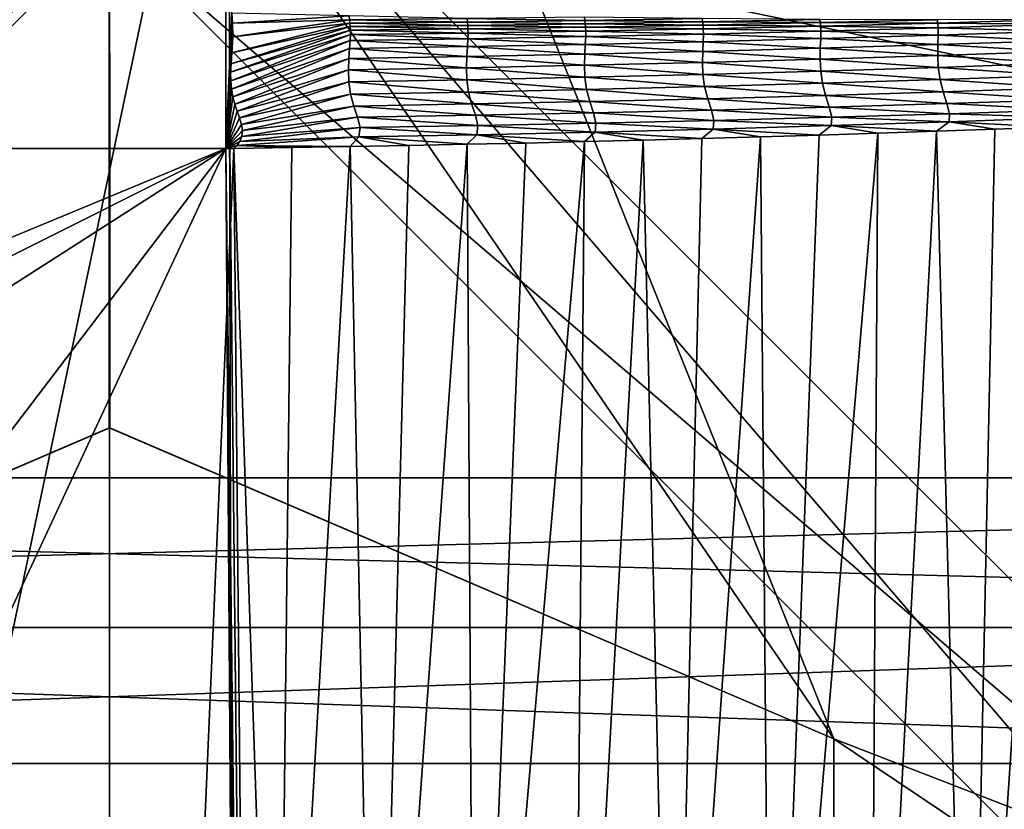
# Model space of a CAD drawing. Extents: x -65 to 446, y -88 to 1542.
# Tile 102 of 223: x 49.82 to 51.79, y -23.36 to -21.78. Entities that reach past the tile are written whole.
import ezdxf

# ---------------------------------------------------------------- set-up
doc = ezdxf.new("R2010")
doc.units = 0
doc.header["$LTSCALE"] = 74.25
for name, color, linetype in [('15', 7, 'CONTINUOUS'), ('16', 7, 'CONTINUOUS'), ('212', 7, 'CONTINUOUS'), ('219', 7, 'CONTINUOUS'), ('36', 7, 'CONTINUOUS'), ('37', 7, 'CONTINUOUS'), ('38', 7, 'CONTINUOUS'), ('39', 7, 'CONTINUOUS'), ('4', 7, 'CONTINUOUS'), ('458', 7, 'CONTINUOUS'), ('471', 7, 'CONTINUOUS'), ('5', 7, 'CONTINUOUS'), ('516', 7, 'CONTINUOUS'), ('522', 7, 'CONTINUOUS'), ('523', 7, 'CONTINUOUS'), ('530', 7, 'CONTINUOUS'), ('589', 7, 'CONTINUOUS'), ('592', 7, 'CONTINUOUS'), ('593', 7, 'CONTINUOUS'), ('6', 7, 'CONTINUOUS'), ('635', 7, 'CONTINUOUS'), ('648', 7, 'CONTINUOUS'), ('658', 7, 'CONTINUOUS'), ('698', 7, 'CONTINUOUS'), ('776', 7, 'CONTINUOUS'), ('778', 7, 'CONTINUOUS'), ('824', 7, 'CONTINUOUS'), ('853', 7, 'CONTINUOUS'), ('880', 7, 'CONTINUOUS'), ('884', 7, 'CONTINUOUS'), ('937', 7, 'CONTINUOUS')]:
    doc.layers.add(name, color=color, linetype=linetype)

msp = doc.modelspace()

# ---------------------------------------------------------------- linework, layer by layer
at = {"layer": '15', "linetype": 'CONTINUOUS'}
for points in [[(46.5, -31, 6.0622), (53.5, -31, 6.0622), (46.1374, -23.272, 6.6894), (46.5, -31, 6.0622)], [(46.1374, -23.272, 6.6894), (53.5, -31, 6.0622), (53.8626, -23.272, 6.6894), (46.1374, -23.272, 6.6894)]]:
    msp.add_3dface(points, dxfattribs=at)
at = {"layer": '16', "linetype": 'CONTINUOUS'}
for points in [[(55.75, -20.3, 9.9593), (44.25, -20.3, 9.9593), (55.75, -22.7, 9.9593), (55.75, -20.3, 9.9593)], [(55.75, -22.7, 9.9593), (44.25, -20.3, 9.9593), (44.25, -22.7, 9.9593), (55.75, -22.7, 9.9593)]]:
    msp.add_3dface(points, dxfattribs=at)
at = {"layer": '212', "color": 7, "linetype": 'CONTINUOUS'}
for points in [[(47, -24.6, -14.45), (50.0002, -21.6, -14.45), (47, -24.6, -13.45), (47, -24.6, -14.45)], [(47, -24.6, -13.45), (50.0002, -21.6, -14.45), (49.9998, -21.6, -13.45), (47, -24.6, -13.45)], [(50.0002, -21.6, -14.45), (53, -24.6, -14.45), (49.9998, -21.6, -13.45), (50.0002, -21.6, -14.45)], [(53, -24.6, -14.45), (53, -24.6, -13.45), (49.9998, -21.6, -13.45), (53, -24.6, -14.45)]]:
    msp.add_3dface(points, dxfattribs=at)
at = {"layer": '219', "color": 7, "linetype": 'CONTINUOUS'}
for points in [[(51.45, -23.2225, -18), (51.45, -25.9775, -18), (51.45, -23.2225, -15.95), (51.45, -23.2225, -18)], [(51.45, -25.9775, -18), (51.45, -25.9775, -15.95), (51.45, -23.2225, -15.95), (51.45, -25.9775, -18)]]:
    msp.add_3dface(points, dxfattribs=at)
at = {"layer": '36', "linetype": 'CONTINUOUS'}
for points in [[(44.4, -23, -9.6995), (44.25, -22.7, -9.9593), (55.75, -22.7, -9.9593), (44.4, -23, -9.6995)], [(55.6, -23, -9.6995), (44.4, -23, -9.6995), (55.75, -22.7, -9.9593), (55.6, -23, -9.6995)]]:
    msp.add_3dface(points, dxfattribs=at)
at = {"layer": '37', "linetype": 'CONTINUOUS'}
for points in [[(44.4, -23, 9.6995), (55.6, -23, 9.6995), (44.25, -22.7, 9.9593), (44.4, -23, 9.6995)], [(55.6, -23, 9.6995), (55.75, -22.7, 9.9593), (44.25, -22.7, 9.9593), (55.6, -23, 9.6995)]]:
    msp.add_3dface(points, dxfattribs=at)
at = {"layer": '38', "linetype": 'CONTINUOUS'}
for points in [[(46.1374, -23.272, -6.6894), (45.988, -23, -6.9481), (54.012, -23, -6.9481), (46.1374, -23.272, -6.6894)], [(53.8626, -23.272, -6.6894), (46.1374, -23.272, -6.6894), (54.012, -23, -6.9481), (53.8626, -23.272, -6.6894)]]:
    msp.add_3dface(points, dxfattribs=at)
at = {"layer": '39', "linetype": 'CONTINUOUS'}
for points in [[(54.012, -23, 6.9481), (45.988, -23, 6.9481), (53.8626, -23.272, 6.6894), (54.012, -23, 6.9481)], [(45.988, -23, 6.9481), (46.1374, -23.272, 6.6894), (53.8626, -23.272, 6.6894), (45.988, -23, 6.9481)]]:
    msp.add_3dface(points, dxfattribs=at)
at = {"layer": '4', "linetype": 'CONTINUOUS'}
for points in [[(53.8626, -23.272, -6.6894), (46.5, -31, -6.0622), (46.1374, -23.272, -6.6894), (53.8626, -23.272, -6.6894)], [(53.5, -31, -6.0622), (46.5, -31, -6.0622), (53.8626, -23.272, -6.6894), (53.5, -31, -6.0622)]]:
    msp.add_3dface(points, dxfattribs=at)
at = {"layer": '458', "color": 7, "linetype": 'CONTINUOUS'}
for points in [[(48.55, -23.2225, -18), (49.9994, -22.6, -18), (48.55, -23.2225, -15.95), (48.55, -23.2225, -18)], [(49.9994, -22.6, -18), (50.0006, -22.6, -15.95), (48.55, -23.2225, -15.95), (49.9994, -22.6, -18)], [(49.9994, -22.6, -18), (51.45, -23.2225, -18), (50.0006, -22.6, -15.95), (49.9994, -22.6, -18)], [(51.45, -23.2225, -18), (51.45, -23.2225, -15.95), (50.0006, -22.6, -15.95), (51.45, -23.2225, -18)]]:
    msp.add_3dface(points, dxfattribs=at)
at = {"layer": '471', "color": 7, "linetype": 'CONTINUOUS'}
for points in [[(46.5, -24.6, -14.45), (50.0001, -21.1, -14.45), (47, -24.6, -14.45), (46.5, -24.6, -14.45)], [(47, -24.6, -14.45), (50.0001, -21.1, -14.45), (50.0002, -21.6, -14.45), (47, -24.6, -14.45)], [(50.0001, -21.1, -14.45), (53.5, -24.6, -14.45), (50.0002, -21.6, -14.45), (50.0001, -21.1, -14.45)], [(50.0002, -21.6, -14.45), (53.5, -24.6, -14.45), (53, -24.6, -14.45), (50.0002, -21.6, -14.45)]]:
    msp.add_3dface(points, dxfattribs=at)
at = {"layer": '5', "linetype": 'CONTINUOUS'}
for points in [[(44.4, -23, 9.6995), (45.988, -23, 6.9481), (55.6, -23, 9.6995), (44.4, -23, 9.6995)], [(54.012, -23, -6.9481), (45.988, -23, -6.9481), (44.4, -23, -9.6995), (54.012, -23, -6.9481)], [(55.6, -23, -9.6995), (54.012, -23, -6.9481), (44.4, -23, -9.6995), (55.6, -23, -9.6995)], [(45.988, -23, 6.9481), (54.012, -23, 6.9481), (55.6, -23, 9.6995), (45.988, -23, 6.9481)]]:
    msp.add_3dface(points, dxfattribs=at)
at = {"layer": '516', "color": 7, "linetype": 'CONTINUOUS'}
for points in [[(49.9999, -21.1, -13.45), (46.5, -24.6, -13.45), (49.9998, -21.6, -13.45), (49.9999, -21.1, -13.45)], [(53, -24.6, -13.45), (49.9999, -21.1, -13.45), (49.9998, -21.6, -13.45), (53, -24.6, -13.45)], [(49.9999, -21.1, -13.45), (53, -24.6, -13.45), (53.5, -24.6, -13.45), (49.9999, -21.1, -13.45)], [(46.5, -24.6, -13.45), (47, -24.6, -13.45), (49.9998, -21.6, -13.45), (46.5, -24.6, -13.45)]]:
    msp.add_3dface(points, dxfattribs=at)
at = {"layer": '522', "color": 7, "linetype": 'CONTINUOUS'}
for points in [[(50, -16.5, 13.9), (50, -32.2574, 13.9), (59.8285, -32.3284, 9.8298), (50, -16.5, 13.9)], [(63.9, -18.9401, 0), (50, -16.5, 13.9), (63.9, -32.5), (63.9, -18.9401, 0)], [(63.9, -32.5), (50, -16.5, 13.9), (59.8285, -32.3284, 9.8298), (63.9, -32.5)]]:
    msp.add_3dface(points, dxfattribs=at)
at = {"layer": '523', "color": 7, "linetype": 'CONTINUOUS'}
for points in [[(50, -16.5, 13.9), (36.1, -16.5), (50, -32.2574, 13.9), (50, -16.5, 13.9)], [(50, -32.2574, 13.9), (36.1, -16.5), (41.704, -32.3053, 11.1529), (50, -32.2574, 13.9)]]:
    msp.add_3dface(points, dxfattribs=at)
at = {"layer": '530', "color": 7, "linetype": 'CONTINUOUS'}
for points in [[(44.7901, -21.624, -15.128), (49.9981, -18.6, -16), (44, -24.6, -17), (44.7901, -21.624, -15.128)], [(44, -24.6, -17), (49.9981, -18.6, -16), (50, -18.6, -17), (44, -24.6, -17)], [(50, -18.6, -17), (55.2099, -21.624, -15.128), (56, -24.6, -17), (50, -18.6, -17)]]:
    msp.add_3dface(points, dxfattribs=at)
at = {"layer": '589', "color": 7, "linetype": 'CONTINUOUS'}
for points in [[(45, -24.6, -18), (50.0003, -19.6, -18), (48.55, -23.2225, -18), (45, -24.6, -18)], [(48.55, -23.2225, -18), (50.0003, -19.6, -18), (49.9994, -22.6, -18), (48.55, -23.2225, -18)], [(50.0003, -19.6, -18), (51.45, -23.2225, -18), (49.9994, -22.6, -18), (50.0003, -19.6, -18)], [(50.0003, -19.6, -18), (55, -24.6, -18), (51.45, -23.2225, -18), (50.0003, -19.6, -18)], [(51.45, -23.2225, -18), (55, -24.6, -18), (51.45, -25.9775, -18), (51.45, -23.2225, -18)]]:
    msp.add_3dface(points, dxfattribs=at)
at = {"layer": '592', "color": 7, "linetype": 'CONTINUOUS'}
for points in [[(44.2929, -24.6, -17.7071), (50, -18.8929, -17.7071), (44.6173, -24.6, -17.9239), (44.2929, -24.6, -17.7071)], [(50, -18.8929, -17.7071), (45, -24.6, -18), (44.6173, -24.6, -17.9239), (50, -18.8929, -17.7071)], [(45, -24.6, -18), (50, -18.8929, -17.7071), (50.0003, -19.6, -18), (45, -24.6, -18)], [(50, -18.8929, -17.7071), (55.7071, -24.6, -17.7071), (50.0003, -19.6, -18), (50, -18.8929, -17.7071)], [(50.0003, -19.6, -18), (55.7071, -24.6, -17.7071), (55.3827, -24.6, -17.9239), (50.0003, -19.6, -18)], [(55, -24.6, -18), (50.0003, -19.6, -18), (55.3827, -24.6, -17.9239), (55, -24.6, -18)]]:
    msp.add_3dface(points, dxfattribs=at)
at = {"layer": '593', "color": 7, "linetype": 'CONTINUOUS'}
for points in [[(44, -24.6, -17), (50, -18.6, -17), (44.0761, -24.6, -17.3827), (44, -24.6, -17)], [(50, -18.6, -17), (44.2929, -24.6, -17.7071), (44.0761, -24.6, -17.3827), (50, -18.6, -17)], [(44.2929, -24.6, -17.7071), (50, -18.6, -17), (50, -18.8929, -17.7071), (44.2929, -24.6, -17.7071)], [(50, -18.6, -17), (56, -24.6, -17), (50, -18.8929, -17.7071), (50, -18.6, -17)], [(56, -24.6, -17), (55.9239, -24.6, -17.3827), (50, -18.8929, -17.7071), (56, -24.6, -17)], [(55.9239, -24.6, -17.3827), (55.7071, -24.6, -17.7071), (50, -18.8929, -17.7071), (55.9239, -24.6, -17.3827)]]:
    msp.add_3dface(points, dxfattribs=at)
at = {"layer": '6', "linetype": 'CONTINUOUS'}
for points in [[(44.25, -20.3, -9.9593), (55.75, -20.3, -9.9593), (44.25, -22.7, -9.9593), (44.25, -20.3, -9.9593)], [(44.25, -22.7, -9.9593), (55.75, -20.3, -9.9593), (55.75, -22.7, -9.9593), (44.25, -22.7, -9.9593)]]:
    msp.add_3dface(points, dxfattribs=at)
at = {"layer": '635', "color": 7, "linetype": 'CONTINUOUS'}
for points in [[(46.5, -24.6, -13.45), (49.9999, -21.1, -13.45), (46.5, -24.6, -12.1041), (46.5, -24.6, -13.45)], [(46.5, -24.6, -12.1041), (49.9999, -21.1, -13.45), (49.9998, -21.1, -12.6), (46.5, -24.6, -12.1041)], [(49.9999, -21.1, -13.45), (53.5, -24.6, -13.45), (49.9998, -21.1, -12.6), (49.9999, -21.1, -13.45)], [(53.5, -24.6, -13.45), (53.5, -24.6, -12.1041), (49.9998, -21.1, -12.6), (53.5, -24.6, -13.45)]]:
    msp.add_3dface(points, dxfattribs=at)
at = {"layer": '648', "color": 7, "linetype": 'CONTINUOUS'}
for points in [[(49.9999, -21.1, -15.95), (46.5, -24.6, -15.95), (48.55, -23.2225, -15.95), (49.9999, -21.1, -15.95)], [(50.0006, -22.6, -15.95), (49.9999, -21.1, -15.95), (48.55, -23.2225, -15.95), (50.0006, -22.6, -15.95)], [(49.9999, -21.1, -15.95), (51.45, -23.2225, -15.95), (53.5, -24.6, -15.95), (49.9999, -21.1, -15.95)], [(51.45, -23.2225, -15.95), (49.9999, -21.1, -15.95), (50.0006, -22.6, -15.95), (51.45, -23.2225, -15.95)], [(51.45, -23.2225, -15.95), (51.45, -25.9775, -15.95), (53.5, -24.6, -15.95), (51.45, -23.2225, -15.95)]]:
    msp.add_3dface(points, dxfattribs=at)
at = {"layer": '658', "color": 7, "linetype": 'CONTINUOUS'}
for points in [[(50.0003, -28.1, -12.6), (46.5, -24.6, -12.1041), (49.9998, -21.1, -12.6), (50.0003, -28.1, -12.6)], [(53.5, -24.6, -12.1041), (50.0003, -28.1, -12.6), (49.9998, -21.1, -12.6), (53.5, -24.6, -12.1041)]]:
    msp.add_3dface(points, dxfattribs=at)
at = {"layer": '698', "color": 7, "linetype": 'CONTINUOUS'}
for points in [[(46.5, -24.6, -15.95), (49.9999, -21.1, -15.95), (46.5, -24.6, -14.45), (46.5, -24.6, -15.95)], [(46.5, -24.6, -14.45), (49.9999, -21.1, -15.95), (50.0001, -21.1, -14.45), (46.5, -24.6, -14.45)], [(49.9999, -21.1, -15.95), (53.5, -24.6, -15.95), (50.0001, -21.1, -14.45), (49.9999, -21.1, -15.95)], [(53.5, -24.6, -15.95), (53.5, -24.6, -14.45), (50.0001, -21.1, -14.45), (53.5, -24.6, -15.95)]]:
    msp.add_3dface(points, dxfattribs=at)
at = {"layer": '776', "color": 7, "linetype": 'CONTINUOUS'}
for points in [[(50.2327, -21.435, 16.0032), (-55.817, -21.435, 16.0032), (-55.817, -21.8921, 16.4975), (50.2327, -21.435, 16.0032)], [(50.2327, -21.435, 16.0032), (-55.817, -21.8921, 16.4975), (50.2327, -21.655, 16.362), (50.2327, -21.435, 16.0032)], [(-55.817, -21.8921, 16.4975), (-55.817, -22.041, 16.5298), (50.2327, -21.655, 16.362), (-55.817, -21.8921, 16.4975)], [(50.2327, -21.655, 16.362), (-55.817, -22.041, 16.5298), (50.2327, -22.041, 16.5298), (50.2327, -21.655, 16.362)]]:
    msp.add_3dface(points, dxfattribs=at)
at = {"layer": '778', "color": 7, "linetype": 'CONTINUOUS'}
for points in [[(50.2327, -22.041, 16.5298), (-55.817, -22.041, 16.5298), (20.277, -34.4664, 17.8358), (50.2327, -22.041, 16.5298)], [(23.3256, -35.5033, 17.9448), (50.2327, -22.041, 16.5298), (20.277, -34.4664, 17.8358), (23.3256, -35.5033, 17.9448)], [(25.0949, -38.1293, 18.2208), (50.2327, -22.041, 16.5298), (23.3256, -35.5033, 17.9448), (25.0949, -38.1293, 18.2208)], [(28.2155, -50.9658, 19.5699), (50.2327, -22.041, 16.5298), (25.0949, -38.1293, 18.2208), (28.2155, -50.9658, 19.5699)], [(30.5595, -64.2624, 20.9675), (50.2327, -22.041, 16.5298), (28.2155, -50.9658, 19.5699), (30.5595, -64.2624, 20.9675)], [(50.6573, -81.9304, 22.8245), (50.2327, -22.041, 16.5298), (30.5595, -64.2624, 20.9675), (50.6573, -81.9304, 22.8245)], [(50.6573, -81.9304, 22.8245), (50.5183, -58.3603, 20.3471), (50.2327, -22.041, 16.5298), (50.6573, -81.9304, 22.8245)], [(50.5183, -58.3603, 20.3471), (50.4273, -43.8355, 18.8205), (50.2327, -22.041, 16.5298), (50.5183, -58.3603, 20.3471)], [(50.3229, -29.8337, 17.3489), (50.2327, -22.041, 16.5298), (50.4273, -43.8355, 18.8205), (50.3229, -29.8337, 17.3489)]]:
    msp.add_3dface(points, dxfattribs=at)
at = {"layer": '824', "color": 7, "linetype": 'CONTINUOUS'}
for points in [[(50.2486, -22.0407, 16.5296), (50.3229, -29.8337, 17.3489), (50.1144, -25.1733, 16.8632), (50.2486, -22.0407, 16.5296)], [(50.2327, -22.041, 16.5298), (50.3229, -29.8337, 17.3489), (50.2407, -22.0409, 16.5298), (50.2327, -22.041, 16.5298)], [(50.2407, -22.0409, 16.5298), (50.3229, -29.8337, 17.3489), (50.2486, -22.0407, 16.5296), (50.2407, -22.0409, 16.5298)]]:
    msp.add_3dface(points, dxfattribs=at)
at = {"layer": '853', "color": 7, "linetype": 'CONTINUOUS'}
for points in [[(50.2327, -21.655, 16.362), (50.2327, -22.041, 16.5298), (50.2448, -21.7702, 16.4432), (50.2327, -21.655, 16.362)], [(50.2448, -21.7702, 16.4432), (50.2327, -22.041, 16.5298), (50.246, -21.79, 16.4539), (50.2448, -21.7702, 16.4432)], [(50.246, -21.79, 16.4539), (50.2327, -22.041, 16.5298), (50.2467, -21.8171, 16.4674), (50.246, -21.79, 16.4539)], [(50.2467, -21.8171, 16.4674), (50.2327, -22.041, 16.5298), (50.2445, -21.8492, 16.4815), (50.2467, -21.8171, 16.4674)], [(50.2445, -21.8492, 16.4815), (50.2327, -22.041, 16.5298), (50.243, -21.8713, 16.4901), (50.2445, -21.8492, 16.4815)], [(50.243, -21.8713, 16.4901), (50.2327, -22.041, 16.5298), (50.2425, -21.8883, 16.4962), (50.243, -21.8713, 16.4901)], [(50.2425, -21.8883, 16.4962), (50.2327, -22.041, 16.5298), (50.2428, -21.9052, 16.5017), (50.2425, -21.8883, 16.4962)], [(50.2428, -21.9052, 16.5017), (50.2327, -22.041, 16.5298), (50.2443, -21.9217, 16.5066), (50.2428, -21.9052, 16.5017)], [(50.2443, -21.9217, 16.5066), (50.2327, -22.041, 16.5298), (50.2469, -21.9373, 16.5108), (50.2443, -21.9217, 16.5066)], [(50.2469, -21.9373, 16.5108), (50.2327, -22.041, 16.5298), (50.2506, -21.9519, 16.5144), (50.2469, -21.9373, 16.5108)], [(50.2506, -21.9519, 16.5144), (50.2327, -22.041, 16.5298), (50.2554, -21.9659, 16.5174), (50.2506, -21.9519, 16.5144)], [(50.2554, -21.9659, 16.5174), (50.2327, -22.041, 16.5298), (50.2604, -21.9794, 16.52), (50.2554, -21.9659, 16.5174)], [(50.2604, -21.9794, 16.52), (50.2327, -22.041, 16.5298), (50.2644, -21.9926, 16.5223), (50.2604, -21.9794, 16.52)], [(50.2644, -21.9926, 16.5223), (50.2327, -22.041, 16.5298), (50.2663, -22.0051, 16.5243), (50.2644, -21.9926, 16.5223)], [(50.2663, -22.0051, 16.5243), (50.2327, -22.041, 16.5298), (50.2651, -22.0166, 16.5261), (50.2663, -22.0051, 16.5243)], [(50.2651, -22.0166, 16.5261), (50.2327, -22.041, 16.5298), (50.261, -22.0266, 16.5276), (50.2651, -22.0166, 16.5261)], [(50.261, -22.0266, 16.5276), (50.2327, -22.041, 16.5298), (50.2549, -22.0347, 16.5288), (50.261, -22.0266, 16.5276)], [(50.2327, -22.041, 16.5298), (50.2486, -22.0407, 16.5296), (50.2549, -22.0347, 16.5288), (50.2327, -22.041, 16.5298)], [(50.2327, -22.041, 16.5298), (50.2407, -22.0409, 16.5298), (50.2486, -22.0407, 16.5296), (50.2327, -22.041, 16.5298)]]:
    msp.add_3dface(points, dxfattribs=at)
at = {"layer": '880', "color": 7, "linetype": 'CONTINUOUS'}
for points in [[(50.2448, -21.7702, 16.4432), (50.246, -21.79, 16.4539), (50.48, -21.7754, 16.4559), (50.2448, -21.7702, 16.4432)], [(50.48, -21.7754, 16.4559), (50.246, -21.79, 16.4539), (50.4806, -21.783, 16.4603), (50.48, -21.7754, 16.4559)], [(50.7157, -21.7807, 16.465), (50.48, -21.7754, 16.4559), (50.4806, -21.783, 16.4603), (50.7157, -21.7807, 16.465)], [(50.9506, -21.7776, 16.4654), (50.7157, -21.7807, 16.465), (50.9515, -21.7845, 16.4683), (50.9506, -21.7776, 16.4654)], [(51.1863, -21.7805, 16.4641), (50.9506, -21.7776, 16.4654), (50.9515, -21.7845, 16.4683), (51.1863, -21.7805, 16.4641)], [(50.2445, -21.8492, 16.4815), (50.243, -21.8713, 16.4901), (50.4818, -21.7965, 16.4668), (50.2445, -21.8492, 16.4815)], [(50.4818, -21.7965, 16.4668), (50.243, -21.8713, 16.4901), (50.4822, -21.8038, 16.47), (50.4818, -21.7965, 16.4668)], [(50.2467, -21.8171, 16.4674), (50.2445, -21.8492, 16.4815), (50.4813, -21.7898, 16.4639), (50.2467, -21.8171, 16.4674)], [(50.4813, -21.7898, 16.4639), (50.2445, -21.8492, 16.4815), (50.4818, -21.7965, 16.4668), (50.4813, -21.7898, 16.4639)], [(50.246, -21.79, 16.4539), (50.2467, -21.8171, 16.4674), (50.4806, -21.783, 16.4603), (50.246, -21.79, 16.4539)], [(50.4806, -21.783, 16.4603), (50.2467, -21.8171, 16.4674), (50.4813, -21.7898, 16.4639), (50.4806, -21.783, 16.4603)], [(50.7157, -21.7807, 16.465), (50.4806, -21.783, 16.4603), (50.7164, -21.7876, 16.4683), (50.7157, -21.7807, 16.465)], [(50.7164, -21.7876, 16.4683), (50.4806, -21.783, 16.4603), (50.4813, -21.7898, 16.4639), (50.7164, -21.7876, 16.4683)], [(50.7164, -21.7876, 16.4683), (50.4813, -21.7898, 16.4639), (50.7171, -21.7944, 16.4705), (50.7164, -21.7876, 16.4683)], [(50.7171, -21.7944, 16.4705), (50.4813, -21.7898, 16.4639), (50.4818, -21.7965, 16.4668), (50.7171, -21.7944, 16.4705)], [(50.7171, -21.7944, 16.4705), (50.4818, -21.7965, 16.4668), (50.7176, -21.8014, 16.4731), (50.7171, -21.7944, 16.4705)], [(50.7176, -21.8014, 16.4731), (50.4818, -21.7965, 16.4668), (50.4822, -21.8038, 16.47), (50.7176, -21.8014, 16.4731)], [(50.9515, -21.7845, 16.4683), (50.7157, -21.7807, 16.465), (50.7164, -21.7876, 16.4683), (50.9515, -21.7845, 16.4683)], [(50.9515, -21.7845, 16.4683), (50.7164, -21.7876, 16.4683), (50.9523, -21.7913, 16.4699), (50.9515, -21.7845, 16.4683)], [(50.9523, -21.7913, 16.4699), (50.7164, -21.7876, 16.4683), (50.7171, -21.7944, 16.4705), (50.9523, -21.7913, 16.4699)], [(50.9523, -21.7913, 16.4699), (50.7171, -21.7944, 16.4705), (50.953, -21.7981, 16.4719), (50.9523, -21.7913, 16.4699)], [(50.953, -21.7981, 16.4719), (50.7171, -21.7944, 16.4705), (50.7176, -21.8014, 16.4731), (50.953, -21.7981, 16.4719)], [(50.953, -21.7981, 16.4719), (50.7176, -21.8014, 16.4731), (50.9534, -21.806, 16.4758), (50.953, -21.7981, 16.4719)], [(51.1863, -21.7805, 16.4641), (50.9515, -21.7845, 16.4683), (51.1872, -21.7873, 16.465), (51.1863, -21.7805, 16.4641)], [(51.1872, -21.7873, 16.465), (50.9515, -21.7845, 16.4683), (50.9523, -21.7913, 16.4699), (51.1872, -21.7873, 16.465)], [(51.1872, -21.7873, 16.465), (50.9523, -21.7913, 16.4699), (51.1881, -21.7939, 16.4664), (51.1872, -21.7873, 16.465)], [(51.1881, -21.7939, 16.4664), (50.9523, -21.7913, 16.4699), (50.953, -21.7981, 16.4719), (51.1881, -21.7939, 16.4664)], [(51.1881, -21.7939, 16.4664), (50.953, -21.7981, 16.4719), (51.1887, -21.8014, 16.4703), (51.1881, -21.7939, 16.4664)], [(51.1887, -21.8014, 16.4703), (50.953, -21.7981, 16.4719), (50.9534, -21.806, 16.4758), (51.1887, -21.8014, 16.4703)], [(51.4218, -21.7824, 16.4558), (51.1863, -21.7805, 16.4641), (51.1872, -21.7873, 16.465), (51.4218, -21.7824, 16.4558)], [(51.4218, -21.7824, 16.4558), (51.1872, -21.7873, 16.465), (51.4228, -21.7888, 16.4567), (51.4218, -21.7824, 16.4558)], [(51.4228, -21.7888, 16.4567), (51.1872, -21.7873, 16.465), (51.1881, -21.7939, 16.4664), (51.4228, -21.7888, 16.4567)], [(51.4228, -21.7888, 16.4567), (51.1881, -21.7939, 16.4664), (51.4237, -21.7959, 16.4605), (51.4228, -21.7888, 16.4567)], [(51.4237, -21.7959, 16.4605), (51.1881, -21.7939, 16.4664), (51.1887, -21.8014, 16.4703), (51.4237, -21.7959, 16.4605)], [(51.4237, -21.7959, 16.4605), (51.1887, -21.8014, 16.4703), (51.424, -21.806, 16.4656), (51.4237, -21.7959, 16.4605)], [(51.657, -21.7829, 16.4428), (51.4218, -21.7824, 16.4558), (51.4228, -21.7888, 16.4567), (51.657, -21.7829, 16.4428)], [(51.657, -21.7829, 16.4428), (51.4228, -21.7888, 16.4567), (51.6581, -21.7896, 16.4465), (51.657, -21.7829, 16.4428)], [(51.6581, -21.7896, 16.4465), (51.4228, -21.7888, 16.4567), (51.4237, -21.7959, 16.4605), (51.6581, -21.7896, 16.4465)], [(51.6581, -21.7896, 16.4465), (51.4237, -21.7959, 16.4605), (51.6587, -21.7993, 16.4516), (51.6581, -21.7896, 16.4465)], [(51.6587, -21.7993, 16.4516), (51.4237, -21.7959, 16.4605), (51.424, -21.806, 16.4656), (51.6587, -21.7993, 16.4516)], [(51.8919, -21.7825, 16.4283), (51.657, -21.7829, 16.4428), (51.6581, -21.7896, 16.4465), (51.8919, -21.7825, 16.4283)], [(51.8919, -21.7825, 16.4283), (51.6581, -21.7896, 16.4465), (51.8927, -21.7918, 16.4334), (51.8919, -21.7825, 16.4283)], [(51.8927, -21.7918, 16.4334), (51.6581, -21.7896, 16.4465), (51.6587, -21.7993, 16.4516), (51.8927, -21.7918, 16.4334)], [(51.8927, -21.7918, 16.4334), (51.6587, -21.7993, 16.4516), (51.8928, -21.8062, 16.4369), (51.8927, -21.7918, 16.4334)], [(50.243, -21.8713, 16.4901), (50.2425, -21.8883, 16.4962), (50.4822, -21.8038, 16.47), (50.243, -21.8713, 16.4901)], [(50.4822, -21.8038, 16.47), (50.2425, -21.8883, 16.4962), (50.4823, -21.8127, 16.4741), (50.4822, -21.8038, 16.47)], [(50.2425, -21.8883, 16.4962), (50.2428, -21.9052, 16.5017), (50.4823, -21.8127, 16.4741), (50.2425, -21.8883, 16.4962)], [(50.4823, -21.8127, 16.4741), (50.2428, -21.9052, 16.5017), (50.4818, -21.8245, 16.4793), (50.4823, -21.8127, 16.4741)], [(50.7176, -21.8212, 16.4823), (50.4823, -21.8127, 16.4741), (50.4818, -21.8245, 16.4793), (50.7176, -21.8212, 16.4823)], [(50.7176, -21.8014, 16.4731), (50.4822, -21.8038, 16.47), (50.7179, -21.8098, 16.4771), (50.7176, -21.8014, 16.4731)], [(50.7179, -21.8098, 16.4771), (50.4822, -21.8038, 16.47), (50.4823, -21.8127, 16.4741), (50.7179, -21.8098, 16.4771)], [(50.7179, -21.8098, 16.4771), (50.4823, -21.8127, 16.4741), (50.7176, -21.8212, 16.4823), (50.7179, -21.8098, 16.4771)], [(50.9534, -21.806, 16.4758), (50.7176, -21.8014, 16.4731), (50.7179, -21.8098, 16.4771), (50.9534, -21.806, 16.4758)], [(50.9533, -21.8169, 16.481), (50.7179, -21.8098, 16.4771), (50.7176, -21.8212, 16.4823), (50.9533, -21.8169, 16.481)], [(50.9533, -21.8169, 16.481), (50.7176, -21.8212, 16.4823), (50.9525, -21.8323, 16.4861), (50.9533, -21.8169, 16.481)], [(50.9534, -21.806, 16.4758), (50.7179, -21.8098, 16.4771), (50.9533, -21.8169, 16.481), (50.9534, -21.806, 16.4758)], [(51.1883, -21.827, 16.4801), (50.9533, -21.8169, 16.481), (50.9525, -21.8323, 16.4861), (51.1883, -21.827, 16.4801)], [(51.1889, -21.8119, 16.4754), (50.9534, -21.806, 16.4758), (50.9533, -21.8169, 16.481), (51.1889, -21.8119, 16.4754)], [(51.1889, -21.8119, 16.4754), (50.9533, -21.8169, 16.481), (51.1883, -21.827, 16.4801), (51.1889, -21.8119, 16.4754)], [(51.1887, -21.8014, 16.4703), (50.9534, -21.806, 16.4758), (51.1889, -21.8119, 16.4754), (51.1887, -21.8014, 16.4703)], [(51.4237, -21.8209, 16.4699), (51.1889, -21.8119, 16.4754), (51.1883, -21.827, 16.4801), (51.4237, -21.8209, 16.4699)], [(51.424, -21.806, 16.4656), (51.1887, -21.8014, 16.4703), (51.1889, -21.8119, 16.4754), (51.424, -21.806, 16.4656)], [(51.424, -21.806, 16.4656), (51.1889, -21.8119, 16.4754), (51.4237, -21.8209, 16.4699), (51.424, -21.806, 16.4656)], [(51.6586, -21.8139, 16.4555), (51.424, -21.806, 16.4656), (51.4237, -21.8209, 16.4699), (51.6586, -21.8139, 16.4555)], [(51.6586, -21.8139, 16.4555), (51.4237, -21.8209, 16.4699), (51.658, -21.8329, 16.4581), (51.6586, -21.8139, 16.4555)], [(51.6587, -21.7993, 16.4516), (51.424, -21.806, 16.4656), (51.6586, -21.8139, 16.4555), (51.6587, -21.7993, 16.4516)], [(51.8925, -21.825, 16.4388), (51.6586, -21.8139, 16.4555), (51.658, -21.8329, 16.4581), (51.8925, -21.825, 16.4388)], [(51.8928, -21.8062, 16.4369), (51.6587, -21.7993, 16.4516), (51.6586, -21.8139, 16.4555), (51.8928, -21.8062, 16.4369)], [(51.8928, -21.8062, 16.4369), (51.6586, -21.8139, 16.4555), (51.8925, -21.825, 16.4388), (51.8928, -21.8062, 16.4369)], [(50.2428, -21.9052, 16.5017), (50.2443, -21.9217, 16.5066), (50.4818, -21.8245, 16.4793), (50.2428, -21.9052, 16.5017)], [(50.4818, -21.8245, 16.4793), (50.2443, -21.9217, 16.5066), (50.4807, -21.8405, 16.4853), (50.4818, -21.8245, 16.4793)], [(50.7166, -21.8368, 16.4879), (50.4818, -21.8245, 16.4793), (50.4807, -21.8405, 16.4853), (50.7166, -21.8368, 16.4879)], [(50.7166, -21.8368, 16.4879), (50.4807, -21.8405, 16.4853), (50.7154, -21.8564, 16.4937), (50.7166, -21.8368, 16.4879)], [(50.7176, -21.8212, 16.4823), (50.4818, -21.8245, 16.4793), (50.7166, -21.8368, 16.4879), (50.7176, -21.8212, 16.4823)], [(50.9514, -21.8518, 16.4911), (50.7166, -21.8368, 16.4879), (50.7154, -21.8564, 16.4937), (50.9514, -21.8518, 16.4911)], [(50.9525, -21.8323, 16.4861), (50.7176, -21.8212, 16.4823), (50.7166, -21.8368, 16.4879), (50.9525, -21.8323, 16.4861)], [(50.9525, -21.8323, 16.4861), (50.7166, -21.8368, 16.4879), (50.9514, -21.8518, 16.4911), (50.9525, -21.8323, 16.4861)], [(51.1874, -21.8463, 16.4843), (50.9525, -21.8323, 16.4861), (50.9514, -21.8518, 16.4911), (51.1874, -21.8463, 16.4843)], [(51.1883, -21.827, 16.4801), (50.9525, -21.8323, 16.4861), (51.1874, -21.8463, 16.4843), (51.1883, -21.827, 16.4801)], [(51.4229, -21.84, 16.4733), (51.1883, -21.827, 16.4801), (51.1874, -21.8463, 16.4843), (51.4229, -21.84, 16.4733)], [(51.4237, -21.8209, 16.4699), (51.1883, -21.827, 16.4801), (51.4229, -21.84, 16.4733), (51.4237, -21.8209, 16.4699)], [(51.658, -21.8329, 16.4581), (51.4237, -21.8209, 16.4699), (51.4229, -21.84, 16.4733), (51.658, -21.8329, 16.4581)], [(51.658, -21.8329, 16.4581), (51.4229, -21.84, 16.4733), (51.6579, -21.8549, 16.4597), (51.658, -21.8329, 16.4581)], [(51.8925, -21.8469, 16.4394), (51.658, -21.8329, 16.4581), (51.6579, -21.8549, 16.4597), (51.8925, -21.8469, 16.4394)], [(51.8925, -21.825, 16.4388), (51.658, -21.8329, 16.4581), (51.8925, -21.8469, 16.4394), (51.8925, -21.825, 16.4388)], [(50.2443, -21.9217, 16.5066), (50.2469, -21.9373, 16.5108), (50.4807, -21.8405, 16.4853), (50.2443, -21.9217, 16.5066)], [(50.4807, -21.8405, 16.4853), (50.2469, -21.9373, 16.5108), (50.4793, -21.8603, 16.492), (50.4807, -21.8405, 16.4853)], [(50.7154, -21.8564, 16.4937), (50.4807, -21.8405, 16.4853), (50.4793, -21.8603, 16.492), (50.7154, -21.8564, 16.4937)], [(50.7154, -21.8564, 16.4937), (50.4793, -21.8603, 16.492), (50.7146, -21.879, 16.4995), (50.7154, -21.8564, 16.4937)], [(50.9508, -21.8742, 16.4958), (50.7154, -21.8564, 16.4937), (50.7146, -21.879, 16.4995), (50.9508, -21.8742, 16.4958)], [(50.9514, -21.8518, 16.4911), (50.7154, -21.8564, 16.4937), (50.9508, -21.8742, 16.4958), (50.9514, -21.8518, 16.4911)], [(51.1869, -21.8685, 16.4879), (50.9514, -21.8518, 16.4911), (50.9508, -21.8742, 16.4958), (51.1869, -21.8685, 16.4879)], [(51.1874, -21.8463, 16.4843), (50.9514, -21.8518, 16.4911), (51.1869, -21.8685, 16.4879), (51.1874, -21.8463, 16.4843)], [(51.4226, -21.8621, 16.4758), (51.1874, -21.8463, 16.4843), (51.1869, -21.8685, 16.4879), (51.4226, -21.8621, 16.4758)], [(51.4229, -21.84, 16.4733), (51.1874, -21.8463, 16.4843), (51.4226, -21.8621, 16.4758), (51.4229, -21.84, 16.4733)], [(51.6579, -21.8549, 16.4597), (51.4229, -21.84, 16.4733), (51.4226, -21.8621, 16.4758), (51.6579, -21.8549, 16.4597)], [(51.6579, -21.8549, 16.4597), (51.4226, -21.8621, 16.4758), (51.6591, -21.8785, 16.4598), (51.6579, -21.8549, 16.4597)], [(51.8925, -21.8469, 16.4394), (51.6579, -21.8549, 16.4597), (51.8939, -21.8703, 16.4384), (51.8925, -21.8469, 16.4394)], [(51.8939, -21.8703, 16.4384), (51.6579, -21.8549, 16.4597), (51.6591, -21.8785, 16.4598), (51.8939, -21.8703, 16.4384)], [(50.2469, -21.9373, 16.5108), (50.2506, -21.9519, 16.5144), (50.4793, -21.8603, 16.492), (50.2469, -21.9373, 16.5108)], [(50.4793, -21.8603, 16.492), (50.2506, -21.9519, 16.5144), (50.4785, -21.883, 16.499), (50.4793, -21.8603, 16.492)], [(50.7146, -21.879, 16.4995), (50.4793, -21.8603, 16.492), (50.4785, -21.883, 16.499), (50.7146, -21.879, 16.4995)], [(50.9508, -21.8742, 16.4958), (50.7146, -21.879, 16.4995), (50.9516, -21.8982, 16.4997), (50.9508, -21.8742, 16.4958)], [(51.1869, -21.8685, 16.4879), (50.9508, -21.8742, 16.4958), (51.1878, -21.8924, 16.4905), (51.1869, -21.8685, 16.4879)], [(51.1878, -21.8924, 16.4905), (50.9508, -21.8742, 16.4958), (50.9516, -21.8982, 16.4997), (51.1878, -21.8924, 16.4905)], [(51.4226, -21.8621, 16.4758), (51.1869, -21.8685, 16.4879), (51.4237, -21.8858, 16.4772), (51.4226, -21.8621, 16.4758)], [(51.4237, -21.8858, 16.4772), (51.1869, -21.8685, 16.4879), (51.1878, -21.8924, 16.4905), (51.4237, -21.8858, 16.4772)], [(51.6591, -21.8785, 16.4598), (51.4226, -21.8621, 16.4758), (51.4237, -21.8858, 16.4772), (51.6591, -21.8785, 16.4598)], [(51.8939, -21.8703, 16.4384), (51.6591, -21.8785, 16.4598), (51.8976, -21.8945, 16.4336), (51.8939, -21.8703, 16.4384)], [(50.2506, -21.9519, 16.5144), (50.2554, -21.9659, 16.5174), (50.4785, -21.883, 16.499), (50.2506, -21.9519, 16.5144)], [(50.4785, -21.883, 16.499), (50.2554, -21.9659, 16.5174), (50.4791, -21.9073, 16.5058), (50.4785, -21.883, 16.499)], [(50.7146, -21.879, 16.4995), (50.4785, -21.883, 16.499), (50.7153, -21.9032, 16.5048), (50.7146, -21.879, 16.4995)], [(50.7153, -21.9032, 16.5048), (50.4785, -21.883, 16.499), (50.4791, -21.9073, 16.5058), (50.7153, -21.9032, 16.5048)], [(50.9516, -21.8982, 16.4997), (50.7146, -21.879, 16.4995), (50.7153, -21.9032, 16.5048), (50.9516, -21.8982, 16.4997)], [(51.1878, -21.8924, 16.4905), (50.9516, -21.8982, 16.4997), (51.1912, -21.9168, 16.4906), (51.1878, -21.8924, 16.4905)], [(51.4237, -21.8858, 16.4772), (51.1878, -21.8924, 16.4905), (51.4272, -21.9101, 16.4756), (51.4237, -21.8858, 16.4772)], [(51.4272, -21.9101, 16.4756), (51.1878, -21.8924, 16.4905), (51.1912, -21.9168, 16.4906), (51.4272, -21.9101, 16.4756)], [(51.6591, -21.8785, 16.4598), (51.4237, -21.8858, 16.4772), (51.6627, -21.9027, 16.4566), (51.6591, -21.8785, 16.4598)], [(51.6627, -21.9027, 16.4566), (51.4237, -21.8858, 16.4772), (51.4272, -21.9101, 16.4756), (51.6627, -21.9027, 16.4566)], [(51.8976, -21.8945, 16.4336), (51.6591, -21.8785, 16.4598), (51.6627, -21.9027, 16.4566), (51.8976, -21.8945, 16.4336)], [(51.8976, -21.8945, 16.4336), (51.6627, -21.9027, 16.4566), (51.9038, -21.9192, 16.4193), (51.8976, -21.8945, 16.4336)], [(50.2554, -21.9659, 16.5174), (50.2604, -21.9794, 16.52), (50.4791, -21.9073, 16.5058), (50.2554, -21.9659, 16.5174)], [(50.4791, -21.9073, 16.5058), (50.2604, -21.9794, 16.52), (50.4824, -21.932, 16.5114), (50.4791, -21.9073, 16.5058)], [(50.7153, -21.9032, 16.5048), (50.4791, -21.9073, 16.5058), (50.7186, -21.9277, 16.5085), (50.7153, -21.9032, 16.5048)], [(50.7186, -21.9277, 16.5085), (50.4791, -21.9073, 16.5058), (50.4824, -21.932, 16.5114), (50.7186, -21.9277, 16.5085)], [(50.9516, -21.8982, 16.4997), (50.7153, -21.9032, 16.5048), (50.955, -21.9226, 16.5016), (50.9516, -21.8982, 16.4997)], [(50.955, -21.9226, 16.5016), (50.7153, -21.9032, 16.5048), (50.7186, -21.9277, 16.5085), (50.955, -21.9226, 16.5016)], [(51.1912, -21.9168, 16.4906), (50.9516, -21.8982, 16.4997), (50.955, -21.9226, 16.5016), (51.1912, -21.9168, 16.4906)], [(51.1912, -21.9168, 16.4906), (50.955, -21.9226, 16.5016), (51.1974, -21.9411, 16.4843), (51.1912, -21.9168, 16.4906)], [(51.4272, -21.9101, 16.4756), (51.1912, -21.9168, 16.4906), (51.4334, -21.9345, 16.4665), (51.4272, -21.9101, 16.4756)], [(51.4334, -21.9345, 16.4665), (51.1912, -21.9168, 16.4906), (51.1974, -21.9411, 16.4843), (51.4334, -21.9345, 16.4665)], [(51.6627, -21.9027, 16.4566), (51.4272, -21.9101, 16.4756), (51.6689, -21.9272, 16.4448), (51.6627, -21.9027, 16.4566)], [(51.6689, -21.9272, 16.4448), (51.4272, -21.9101, 16.4756), (51.4334, -21.9345, 16.4665), (51.6689, -21.9272, 16.4448)], [(51.9038, -21.9192, 16.4193), (51.6627, -21.9027, 16.4566), (51.6689, -21.9272, 16.4448), (51.9038, -21.9192, 16.4193)], [(50.2604, -21.9794, 16.52), (50.2644, -21.9926, 16.5223), (50.4824, -21.932, 16.5114), (50.2604, -21.9794, 16.52)], [(50.4824, -21.932, 16.5114), (50.2644, -21.9926, 16.5223), (50.4888, -21.9558, 16.5142), (50.4824, -21.932, 16.5114)], [(50.7186, -21.9277, 16.5085), (50.4824, -21.932, 16.5114), (50.7249, -21.9517, 16.5082), (50.7186, -21.9277, 16.5085)], [(50.7249, -21.9517, 16.5082), (50.4824, -21.932, 16.5114), (50.4888, -21.9558, 16.5142), (50.7249, -21.9517, 16.5082)], [(50.955, -21.9226, 16.5016), (50.7186, -21.9277, 16.5085), (50.9612, -21.9468, 16.4982), (50.955, -21.9226, 16.5016)], [(50.9612, -21.9468, 16.4982), (50.7186, -21.9277, 16.5085), (50.7249, -21.9517, 16.5082), (50.9612, -21.9468, 16.4982)], [(51.1974, -21.9411, 16.4843), (50.955, -21.9226, 16.5016), (50.9612, -21.9468, 16.4982), (51.1974, -21.9411, 16.4843)], [(51.4334, -21.9345, 16.4665), (51.1974, -21.9411, 16.4843), (51.4408, -21.958, 16.4497), (51.4334, -21.9345, 16.4665)], [(51.6689, -21.9272, 16.4448), (51.4334, -21.9345, 16.4665), (51.6762, -21.951, 16.4242), (51.6689, -21.9272, 16.4448)], [(51.6762, -21.951, 16.4242), (51.4334, -21.9345, 16.4665), (51.4408, -21.958, 16.4497), (51.6762, -21.951, 16.4242)], [(51.9038, -21.9192, 16.4193), (51.6689, -21.9272, 16.4448), (51.9111, -21.9432, 16.3951), (51.9038, -21.9192, 16.4193)], [(51.9111, -21.9432, 16.3951), (51.6689, -21.9272, 16.4448), (51.6762, -21.951, 16.4242), (51.9111, -21.9432, 16.3951)], [(50.2644, -21.9926, 16.5223), (50.2663, -22.0051, 16.5243), (50.4888, -21.9558, 16.5142), (50.2644, -21.9926, 16.5223)], [(50.4888, -21.9558, 16.5142), (50.2663, -22.0051, 16.5243), (50.4966, -21.978, 16.5142), (50.4888, -21.9558, 16.5142)], [(50.7249, -21.9517, 16.5082), (50.4888, -21.9558, 16.5142), (50.7326, -21.9743, 16.5037), (50.7249, -21.9517, 16.5082)], [(50.7326, -21.9743, 16.5037), (50.4888, -21.9558, 16.5142), (50.4966, -21.978, 16.5142), (50.7326, -21.9743, 16.5037)], [(50.9612, -21.9468, 16.4982), (50.7249, -21.9517, 16.5082), (50.9688, -21.9697, 16.4894), (50.9612, -21.9468, 16.4982)], [(50.9688, -21.9697, 16.4894), (50.7249, -21.9517, 16.5082), (50.7326, -21.9743, 16.5037), (50.9688, -21.9697, 16.4894)], [(51.1974, -21.9411, 16.4843), (50.9612, -21.9468, 16.4982), (51.2049, -21.9642, 16.4714), (51.1974, -21.9411, 16.4843)], [(51.2049, -21.9642, 16.4714), (50.9612, -21.9468, 16.4982), (50.9688, -21.9697, 16.4894), (51.2049, -21.9642, 16.4714)], [(51.4408, -21.958, 16.4497), (51.1974, -21.9411, 16.4843), (51.2049, -21.9642, 16.4714), (51.4408, -21.958, 16.4497)], [(51.6762, -21.951, 16.4242), (51.4408, -21.958, 16.4497), (51.6812, -21.9711, 16.4093), (51.6762, -21.951, 16.4242)], [(51.9111, -21.9432, 16.3951), (51.6762, -21.951, 16.4242), (51.9161, -21.9632, 16.3776), (51.9111, -21.9432, 16.3951)], [(51.9161, -21.9632, 16.3776), (51.6762, -21.951, 16.4242), (51.6812, -21.9711, 16.4093), (51.9161, -21.9632, 16.3776)], [(50.7326, -21.9743, 16.5037), (50.4966, -21.978, 16.5142), (50.7376, -21.9947, 16.5005), (50.7326, -21.9743, 16.5037)], [(50.9688, -21.9697, 16.4894), (50.7326, -21.9743, 16.5037), (50.9737, -21.99, 16.4831), (50.9688, -21.9697, 16.4894)], [(50.9737, -21.99, 16.4831), (50.7326, -21.9743, 16.5037), (50.7376, -21.9947, 16.5005), (50.9737, -21.99, 16.4831)], [(51.2049, -21.9642, 16.4714), (50.9688, -21.9697, 16.4894), (51.2098, -21.9845, 16.4621), (51.2049, -21.9642, 16.4714)], [(51.2098, -21.9845, 16.4621), (50.9688, -21.9697, 16.4894), (50.9737, -21.99, 16.4831), (51.2098, -21.9845, 16.4621)], [(51.4408, -21.958, 16.4497), (51.2049, -21.9642, 16.4714), (51.4457, -21.9782, 16.4375), (51.4408, -21.958, 16.4497)], [(51.4457, -21.9782, 16.4375), (51.2049, -21.9642, 16.4714), (51.2098, -21.9845, 16.4621), (51.4457, -21.9782, 16.4375)], [(51.6812, -21.9711, 16.4093), (51.4408, -21.958, 16.4497), (51.4457, -21.9782, 16.4375), (51.6812, -21.9711, 16.4093)], [(51.6812, -21.9711, 16.4093), (51.4457, -21.9782, 16.4375), (51.6805, -21.9873, 16.4216), (51.6812, -21.9711, 16.4093)], [(51.9157, -21.979, 16.3912), (51.6812, -21.9711, 16.4093), (51.6805, -21.9873, 16.4216), (51.9157, -21.979, 16.3912)], [(51.9161, -21.9632, 16.3776), (51.6812, -21.9711, 16.4093), (51.9157, -21.979, 16.3912), (51.9161, -21.9632, 16.3776)], [(50.2663, -22.0051, 16.5243), (50.2651, -22.0166, 16.5261), (50.4966, -21.978, 16.5142), (50.2663, -22.0051, 16.5243)], [(50.4966, -21.978, 16.5142), (50.2651, -22.0166, 16.5261), (50.5016, -21.9986, 16.5142), (50.4966, -21.978, 16.5142)], [(50.7376, -21.9947, 16.5005), (50.4966, -21.978, 16.5142), (50.5016, -21.9986, 16.5142), (50.7376, -21.9947, 16.5005)], [(50.7376, -21.9947, 16.5005), (50.5016, -21.9986, 16.5142), (50.7355, -22.0132, 16.5067), (50.7376, -21.9947, 16.5005)], [(50.972, -22.0079, 16.4909), (50.7376, -21.9947, 16.5005), (50.7355, -22.0132, 16.5067), (50.972, -22.0079, 16.4909)], [(50.9737, -21.99, 16.4831), (50.7376, -21.9947, 16.5005), (50.972, -22.0079, 16.4909), (50.9737, -21.99, 16.4831)], [(51.2084, -22.0018, 16.4715), (50.9737, -21.99, 16.4831), (50.972, -22.0079, 16.4909), (51.2084, -22.0018, 16.4715)], [(51.2098, -21.9845, 16.4621), (50.9737, -21.99, 16.4831), (51.2084, -22.0018, 16.4715), (51.2098, -21.9845, 16.4621)], [(51.4446, -21.995, 16.4483), (51.2098, -21.9845, 16.4621), (51.2084, -22.0018, 16.4715), (51.4446, -21.995, 16.4483)], [(51.4446, -21.995, 16.4483), (51.2084, -22.0018, 16.4715), (51.4206, -22.0139, 16.4554), (51.4446, -21.995, 16.4483)], [(51.4457, -21.9782, 16.4375), (51.2098, -21.9845, 16.4621), (51.4446, -21.995, 16.4483), (51.4457, -21.9782, 16.4375)], [(51.5381, -22.0102, 16.4429), (51.4446, -21.995, 16.4483), (51.4206, -22.0139, 16.4554), (51.5381, -22.0102, 16.4429)], [(51.6805, -21.9873, 16.4216), (51.4457, -21.9782, 16.4375), (51.4446, -21.995, 16.4483), (51.6805, -21.9873, 16.4216)], [(51.6805, -21.9873, 16.4216), (51.4446, -21.995, 16.4483), (51.6553, -22.0063, 16.4296), (51.6805, -21.9873, 16.4216)], [(51.6553, -22.0063, 16.4296), (51.4446, -21.995, 16.4483), (51.5381, -22.0102, 16.4429), (51.6553, -22.0063, 16.4296)], [(51.7723, -22.0022, 16.4153), (51.6805, -21.9873, 16.4216), (51.6553, -22.0063, 16.4296), (51.7723, -22.0022, 16.4153)], [(51.9157, -21.979, 16.3912), (51.6805, -21.9873, 16.4216), (51.8889, -21.9979, 16.4002), (51.9157, -21.979, 16.3912)], [(51.8889, -21.9979, 16.4002), (51.6805, -21.9873, 16.4216), (51.7723, -22.0022, 16.4153), (51.8889, -21.9979, 16.4002)], [(50.2651, -22.0166, 16.5261), (50.261, -22.0266, 16.5276), (50.5016, -21.9986, 16.5142), (50.2651, -22.0166, 16.5261)], [(50.5016, -21.9986, 16.5142), (50.261, -22.0266, 16.5276), (50.4993, -22.0177, 16.5188), (50.5016, -21.9986, 16.5142)], [(50.7355, -22.0132, 16.5067), (50.5016, -21.9986, 16.5142), (50.4993, -22.0177, 16.5188), (50.7355, -22.0132, 16.5067)], [(50.7355, -22.0132, 16.5067), (50.4993, -22.0177, 16.5188), (50.7162, -22.0323, 16.5109), (50.7355, -22.0132, 16.5067)], [(50.8334, -22.0298, 16.504), (50.7355, -22.0132, 16.5067), (50.7162, -22.0323, 16.5109), (50.8334, -22.0298, 16.504)], [(50.972, -22.0079, 16.4909), (50.7355, -22.0132, 16.5067), (50.9507, -22.027, 16.4961), (50.972, -22.0079, 16.4909)], [(50.9507, -22.027, 16.4961), (50.7355, -22.0132, 16.5067), (50.8334, -22.0298, 16.504), (50.9507, -22.027, 16.4961)], [(51.0681, -22.024, 16.4873), (50.972, -22.0079, 16.4909), (50.9507, -22.027, 16.4961), (51.0681, -22.024, 16.4873)], [(51.2084, -22.0018, 16.4715), (50.972, -22.0079, 16.4909), (51.1855, -22.0208, 16.4776), (51.2084, -22.0018, 16.4715)], [(51.1855, -22.0208, 16.4776), (50.972, -22.0079, 16.4909), (51.0681, -22.024, 16.4873), (51.1855, -22.0208, 16.4776)], [(51.3031, -22.0175, 16.4669), (51.2084, -22.0018, 16.4715), (51.1855, -22.0208, 16.4776), (51.3031, -22.0175, 16.4669)], [(51.4206, -22.0139, 16.4554), (51.2084, -22.0018, 16.4715), (51.3031, -22.0175, 16.4669), (51.4206, -22.0139, 16.4554)], [(50.2549, -22.0347, 16.5288), (50.2486, -22.0407, 16.5296), (50.3653, -22.0389, 16.5263), (50.2549, -22.0347, 16.5288)], [(50.261, -22.0266, 16.5276), (50.2549, -22.0347, 16.5288), (50.4993, -22.0177, 16.5188), (50.261, -22.0266, 16.5276)], [(50.4993, -22.0177, 16.5188), (50.2549, -22.0347, 16.5288), (50.4821, -22.0369, 16.5221), (50.4993, -22.0177, 16.5188)], [(50.4821, -22.0369, 16.5221), (50.2549, -22.0347, 16.5288), (50.3653, -22.0389, 16.5263), (50.4821, -22.0369, 16.5221)], [(50.5991, -22.0347, 16.517), (50.4993, -22.0177, 16.5188), (50.4821, -22.0369, 16.5221), (50.5991, -22.0347, 16.517)], [(50.7162, -22.0323, 16.5109), (50.4993, -22.0177, 16.5188), (50.5991, -22.0347, 16.517), (50.7162, -22.0323, 16.5109)]]:
    msp.add_3dface(points, dxfattribs=at)
at = {"layer": '884', "color": 7, "linetype": 'CONTINUOUS'}
for points in [[(59.9296, -20.0576, 9.8693), (50.2505, -26.6503, 13.9978), (50.2385, -20.9509, 13.998), (59.9296, -20.0576, 9.8693)], [(50.4928, -26.6931, 13.9913), (50.2505, -26.6503, 13.9978), (59.9296, -20.0576, 9.8693), (50.4928, -26.6931, 13.9913)], [(50.7199, -26.738, 13.9815), (50.4928, -26.6931, 13.9913), (59.9296, -20.0576, 9.8693), (50.7199, -26.738, 13.9815)], [(50.9304, -26.7848, 13.969), (50.7199, -26.738, 13.9815), (59.9296, -20.0576, 9.8693), (50.9304, -26.7848, 13.969)], [(51.1259, -26.8338, 13.9547), (50.9304, -26.7848, 13.969), (59.9296, -20.0576, 9.8693), (51.1259, -26.8338, 13.9547)], [(51.3151, -26.8856, 13.9381), (51.1259, -26.8338, 13.9547), (59.9296, -20.0576, 9.8693), (51.3151, -26.8856, 13.9381)], [(51.497, -26.9401, 13.9197), (51.3151, -26.8856, 13.9381), (59.9296, -20.0576, 9.8693), (51.497, -26.9401, 13.9197)], [(51.6761, -26.9985, 13.8993), (51.497, -26.9401, 13.9197), (59.9296, -20.0576, 9.8693), (51.6761, -26.9985, 13.8993)], [(51.8531, -27.0608, 13.8768), (51.6761, -26.9985, 13.8993), (59.9296, -20.0576, 9.8693), (51.8531, -27.0608, 13.8768)], [(39.3399, -22.9585, 9.0753), (36.0085, -21.5572, 0.4886), (50.2385, -20.9509, 13.998), (39.3399, -22.9585, 9.0753)], [(47.1927, -23.9662, 13.7157), (39.3399, -22.9585, 9.0753), (50.2385, -20.9509, 13.998), (47.1927, -23.9662, 13.7157)], [(49.0936, -26.3921, 13.9706), (47.1927, -23.9662, 13.7157), (50.2385, -20.9509, 13.998), (49.0936, -26.3921, 13.9706)], [(50.2505, -26.6503, 13.9978), (49.0936, -26.3921, 13.9706), (50.2385, -20.9509, 13.998), (50.2505, -26.6503, 13.9978)]]:
    msp.add_3dface(points, dxfattribs=at)
at = {"layer": '937', "color": 7, "linetype": 'CONTINUOUS'}
for points in [[(51.4206, -22.0139, 16.4554), (51.3031, -22.0175, 16.4669), (51.3247, -24.5255, 16.7204), (51.4206, -22.0139, 16.4554)], [(51.5381, -22.0102, 16.4429), (51.4206, -22.0139, 16.4554), (51.3247, -24.5255, 16.7204), (51.5381, -22.0102, 16.4429)], [(51.5381, -22.0102, 16.4429), (51.3247, -24.5255, 16.7204), (51.5226, -24.5116, 16.6979), (51.5381, -22.0102, 16.4429)], [(51.6553, -22.0063, 16.4296), (51.5381, -22.0102, 16.4429), (51.5226, -24.5116, 16.6979), (51.6553, -22.0063, 16.4296)], [(51.6553, -22.0063, 16.4296), (51.5226, -24.5116, 16.6979), (51.7203, -24.4972, 16.6729), (51.6553, -22.0063, 16.4296)], [(51.7723, -22.0022, 16.4153), (51.6553, -22.0063, 16.4296), (51.7203, -24.4972, 16.6729), (51.7723, -22.0022, 16.4153)], [(51.8889, -21.9979, 16.4002), (51.7723, -22.0022, 16.4153), (51.7203, -24.4972, 16.6729), (51.8889, -21.9979, 16.4002)], [(51.8889, -21.9979, 16.4002), (51.7203, -24.4972, 16.6729), (51.9177, -24.4823, 16.6452), (51.8889, -21.9979, 16.4002)], [(50.5991, -22.0347, 16.517), (50.4821, -22.0369, 16.5221), (50.5331, -24.5762, 16.7846), (50.5991, -22.0347, 16.517)], [(50.7162, -22.0323, 16.5109), (50.5991, -22.0347, 16.517), (50.5331, -24.5762, 16.7846), (50.7162, -22.0323, 16.5109)], [(50.7162, -22.0323, 16.5109), (50.5331, -24.5762, 16.7846), (50.7308, -24.5643, 16.7723), (50.7162, -22.0323, 16.5109)], [(50.8334, -22.0298, 16.504), (50.7162, -22.0323, 16.5109), (50.7308, -24.5643, 16.7723), (50.8334, -22.0298, 16.504)], [(50.9507, -22.027, 16.4961), (50.8334, -22.0298, 16.504), (50.7308, -24.5643, 16.7723), (50.9507, -22.027, 16.4961)], [(50.9507, -22.027, 16.4961), (50.7308, -24.5643, 16.7723), (50.9287, -24.5519, 16.7575), (50.9507, -22.027, 16.4961)], [(51.0681, -22.024, 16.4873), (50.9507, -22.027, 16.4961), (50.9287, -24.5519, 16.7575), (51.0681, -22.024, 16.4873)], [(51.0681, -22.024, 16.4873), (50.9287, -24.5519, 16.7575), (51.1267, -24.539, 16.7402), (51.0681, -22.024, 16.4873)], [(51.1855, -22.0208, 16.4776), (51.0681, -22.024, 16.4873), (51.1267, -24.539, 16.7402), (51.1855, -22.0208, 16.4776)], [(51.3031, -22.0175, 16.4669), (51.1855, -22.0208, 16.4776), (51.1267, -24.539, 16.7402), (51.3031, -22.0175, 16.4669)], [(51.3031, -22.0175, 16.4669), (51.1267, -24.539, 16.7402), (51.3247, -24.5255, 16.7204), (51.3031, -22.0175, 16.4669)], [(50.2486, -22.0407, 16.5296), (50.1144, -25.1733, 16.8632), (50.3358, -24.5876, 16.7945), (50.2486, -22.0407, 16.5296)], [(50.3653, -22.0389, 16.5263), (50.2486, -22.0407, 16.5296), (50.3358, -24.5876, 16.7945), (50.3653, -22.0389, 16.5263)], [(50.4821, -22.0369, 16.5221), (50.3653, -22.0389, 16.5263), (50.3358, -24.5876, 16.7945), (50.4821, -22.0369, 16.5221)], [(50.4821, -22.0369, 16.5221), (50.3358, -24.5876, 16.7945), (50.5331, -24.5762, 16.7846), (50.4821, -22.0369, 16.5221)]]:
    msp.add_3dface(points, dxfattribs=at)

doc.saveas('drawing.dxf')
